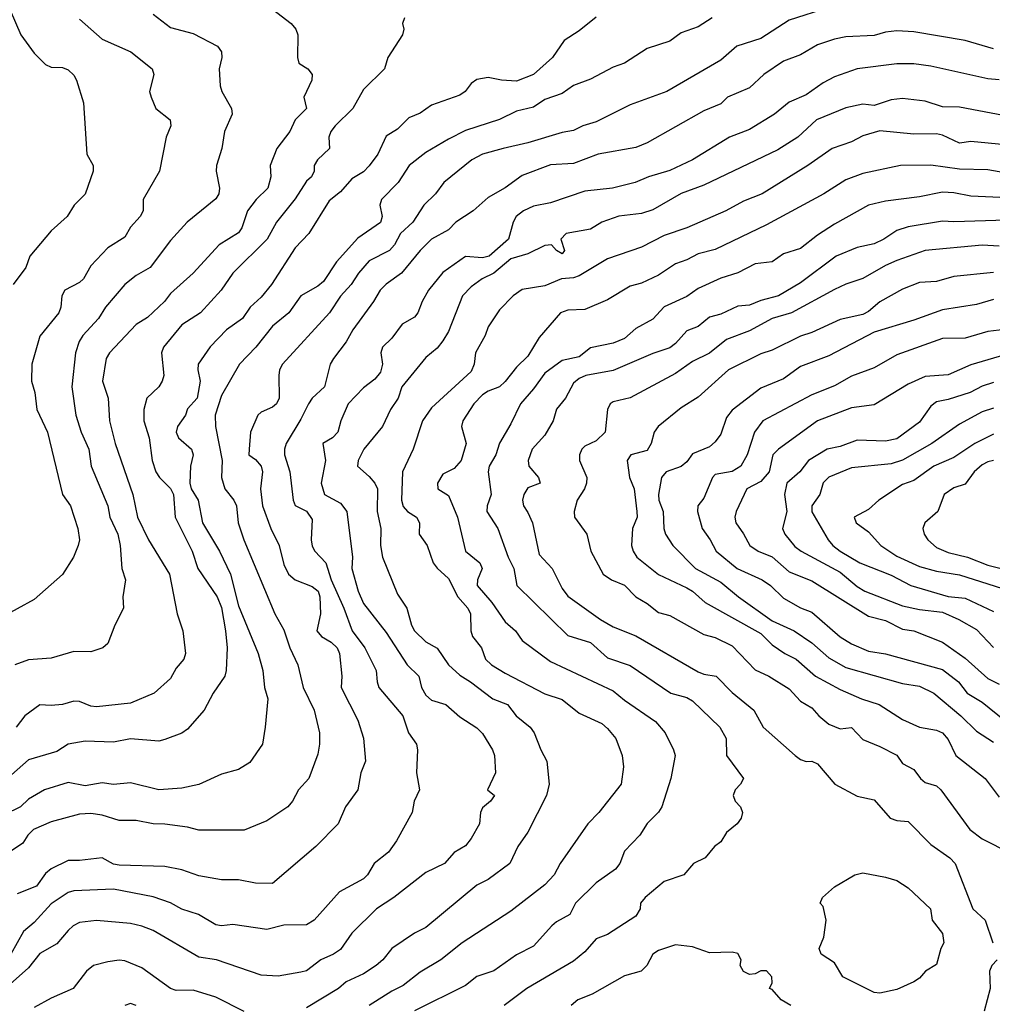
# Model space of a CAD drawing. Header units: metres. Extents: x -51132 to -49532, y -231222 to -229437.
# Tile 14 of 256: x -50944 to -50859, y -231003 to -230916. Entities that reach past the tile are written whole.
import ezdxf

# ---------------------------------------------------------------- set-up
doc = ezdxf.new("R2010")
doc.units = ezdxf.units.M
doc.layers.add('CONTOUR_INDEX', color=1, linetype='Continuous')
doc.layers.add('CONTOUR_INTER', color=3, linetype='Continuous')

msp = doc.modelspace()

# ---------------------------------------------------------------- linework, layer by layer
at = {"layer": 'CONTOUR_INDEX'}
for points, elevation in [([(-50922.08, -230915.495), (-50920.43, -230916.759), (-50920.014, -230917.259), (-50919.841, -230917.759), (-50919.888, -230919.759), (-50919.754, -230920.259), (-50918.965, -230920.759), (-50918.583, -230921.259), (-50918.607, -230921.759), (-50919.331, -230923.259), (-50919.095, -230924.259), (-50920.08, -230925.25), (-50920.556, -230926.259), (-50921.7, -230927.759), (-50922.276, -230929.259), (-50922.221, -230930.259), (-50922.49, -230931.259), (-50923.51, -230932.259), (-50924.275, -230933.259), (-50924.781, -230934.759), (-50925.08, -230935.214), (-50926.771, -230936.259), (-50929.071, -230938.759), (-50931.08, -230940.556), (-50931.608, -230941.259), (-50933.08, -230942.666), (-50934.08, -230943.278), (-50936.431, -230945.759), (-50936.72, -230946.259), (-50937.05, -230948.259), (-50936.552, -230949.759), (-50936.445, -230951.759), (-50935.943, -230953.759), (-50934.384, -230958.259), (-50933.976, -230960.259), (-50933.016, -230962.259), (-50931.158, -230965.259), (-50930.465, -230968.759), (-50929.986, -230970.259), (-50929.747, -230972.259), (-50929.887, -230972.759), (-50930.58, -230973.557), (-50931.08, -230974.467), (-50932.498, -230975.759), (-50934.58, -230976.632), (-50937.58, -230976.948), (-50938.08, -230976.91), (-50939.08, -230976.475), (-50939.58, -230976.468), (-50940.58, -230976.758), (-50941.58, -230976.849), (-50942.58, -230976.775), (-50943.891, -230977.759), (-50944.647, -230978.759)], 65), ([(-50858.58, -230918.98), (-50861.08, -230918.267), (-50865.58, -230917.491), (-50867.08, -230917.415), (-50868.08, -230917.511), (-50869.08, -230917.805), (-50871.58, -230917.929), (-50872.58, -230918.133), (-50874.08, -230918.648), (-50875.58, -230919.522), (-50877.08, -230920.077), (-50878.813, -230921.259), (-50880.08, -230922.42), (-50882.01, -230923.259), (-50882.58, -230923.836), (-50884.08, -230924.443), (-50889.08, -230927.28), (-50890.08, -230927.673), (-50893.401, -230928.259), (-50895.58, -230929.089), (-50897.58, -230929.205), (-50900.08, -230930.14), (-50901.58, -230931.226), (-50903.08, -230932.099), (-50904.397, -230933.259), (-50905.947, -230934.259), (-50906.58, -230934.934), (-50908.08, -230935.768), (-50909.08, -230936.761), (-50910.716, -230938.759), (-50912.08, -230939.727), (-50912.603, -230940.259), (-50913.183, -230941.259), (-50915.012, -230943.759), (-50915.58, -230944.793), (-50916.712, -230946.259), (-50917.004, -230946.759), (-50917.516, -230948.759), (-50918.58, -230949.752), (-50918.911, -230950.259), (-50919.58, -230951.626), (-50920.878, -230953.759), (-50921.037, -230954.259), (-50921.022, -230954.759), (-50920.56, -230956.259), (-50920.25, -230958.759), (-50920.08, -230959.229), (-50919.08, -230959.731), (-50918.58, -230960.445), (-50918.685, -230962.259), (-50918.58, -230962.803), (-50918.367, -230963.259), (-50917.378, -230964.259), (-50916.913, -230965.759), (-50915.784, -230968.259), (-50915.051, -230970.259), (-50913.963, -230971.759), (-50912.951, -230973.759), (-50912.873, -230974.759), (-50912.71, -230975.259), (-50910.616, -230977.759), (-50910.095, -230979.259), (-50909.404, -230980.259), (-50909.315, -230980.759), (-50909.384, -230982.759), (-50909.123, -230984.259), (-50909.591, -230985.259), (-50909.788, -230986.259), (-50911.163, -230988.759), (-50911.864, -230989.759), (-50913.133, -230990.759), (-50913.711, -230991.759), (-50914.08, -230992.124), (-50916.184, -230993.259), (-50918.402, -230995.759), (-50919.08, -230996.159), (-50921.08, -230996.206), (-50922.58, -230996.566), (-50925.58, -230996.143), (-50926.58, -230996.254), (-50927.08, -230996.173), (-50928.604, -230995.259), (-50930.08, -230994.789), (-50931.08, -230994.24), (-50932.58, -230993.711), (-50936.08, -230993.026), (-50939.58, -230993.179), (-50940.08, -230993.328), (-50941.58, -230994.322), (-50943.08, -230995.947), (-50944.026, -230996.759), (-50945.135, -230998.759)], 60), ([(-50856.08, -230932.162), (-50860.58, -230931.981), (-50862.08, -230931.665), (-50863.08, -230931.607), (-50865.08, -230932.042), (-50868.08, -230932.405), (-50869.58, -230932.768), (-50872.58, -230934.428), (-50874.08, -230935.406), (-50875.58, -230936.587), (-50877.08, -230937.063), (-50878.08, -230937.745), (-50879.58, -230937.919), (-50881.08, -230938.715), (-50882.58, -230939.185), (-50884.58, -230940.112), (-50885.58, -230940.821), (-50887.58, -230941.707), (-50888.58, -230942.804), (-50890.08, -230943.631), (-50891.08, -230944.521), (-50892.08, -230944.928), (-50894.08, -230945.333), (-50895.08, -230946.11), (-50896.58, -230946.444), (-50898.08, -230947.564), (-50899.08, -230948.957), (-50900.249, -230950.259), (-50901.08, -230952.015), (-50902.08, -230953.717), (-50902.417, -230954.759), (-50903.011, -230955.759), (-50903.089, -230956.259), (-50902.82, -230958.259), (-50903.183, -230959.259), (-50903.199, -230959.759), (-50902.232, -230961.259), (-50901.333, -230963.759), (-50900.825, -230964.759), (-50900.549, -230966.259), (-50896.08, -230970.662), (-50894.08, -230971.277), (-50892.58, -230972.634), (-50890.58, -230973.33), (-50887.002, -230975.759), (-50885.58, -230976.145), (-50885.08, -230976.443), (-50882.683, -230978.759), (-50882.13, -230979.759), (-50882.09, -230981.259), (-50880.592, -230983.259), (-50880.852, -230983.759), (-50881.339, -230984.259), (-50881.517, -230984.759), (-50881.327, -230985.259), (-50880.853, -230985.759), (-50880.677, -230986.259), (-50880.804, -230986.759), (-50881.139, -230987.259), (-50882.08, -230988.043), (-50882.58, -230988.862), (-50883.153, -230989.259), (-50883.971, -230990.259), (-50885.001, -230990.759), (-50885.84, -230991.759), (-50887.58, -230992.351), (-50889.264, -230993.759), (-50889.67, -230994.259), (-50889.705, -230994.759), (-50890.08, -230995.397), (-50892.58, -230997.024), (-50893.58, -230997.409), (-50894.58, -230998.535), (-50895.58, -230999.363), (-50899.689, -231001.759), (-50901.663, -231003.259)], 55), ([(-50857.58, -230943.702), (-50859.08, -230943.882), (-50861.08, -230944.484), (-50863.08, -230944.521), (-50867.08, -230945.942), (-50869.08, -230947.1), (-50871.08, -230947.837), (-50872.58, -230948.687), (-50874.58, -230949.467), (-50878.9, -230951.759), (-50879.615, -230952.759), (-50880.282, -230954.759), (-50880.83, -230955.759), (-50881.58, -230956.224), (-50883.08, -230956.48), (-50883.325, -230956.759), (-50884.08, -230958.576), (-50884.61, -230959.259), (-50884.658, -230959.759), (-50884.244, -230961.259), (-50883.527, -230962.259), (-50883.004, -230963.259), (-50881.157, -230964.759), (-50878.953, -230965.759), (-50878.224, -230966.259), (-50877.08, -230967.376), (-50875.58, -230968.235), (-50874.58, -230968.615), (-50872.08, -230970.792), (-50871.08, -230971.414), (-50869.58, -230972.06), (-50868.08, -230972.276), (-50863.08, -230973.659), (-50861.642, -230974.759), (-50860.886, -230975.759), (-50859.58, -230976.538), (-50857.58, -230978.165)], 50), ([(-50858.58, -230955.254), (-50859.08, -230955.378), (-50859.58, -230955.636), (-50860.272, -230956.259), (-50861.08, -230957.345), (-50862.08, -230957.67), (-50862.906, -230958.259), (-50863.488, -230959.759), (-50864.62, -230960.759), (-50864.797, -230961.259), (-50864.688, -230961.759), (-50864.364, -230962.259), (-50863.58, -230962.92), (-50862.58, -230963.348), (-50860.862, -230963.759), (-50859.08, -230964.482), (-50855.58, -230965.371)], 45), ([(-50870.794, -230991.759), (-50870.08, -230991.582), (-50868.08, -230991.957), (-50867.08, -230992.269), (-50866.08, -230992.913), (-50864.116, -230994.759), (-50863.968, -230995.759), (-50863.08, -230996.935), (-50862.962, -230997.759), (-50863.224, -230998.259), (-50863.58, -230999.664), (-50864.566, -231000.259), (-50865.08, -231000.851), (-50865.58, -231001.188), (-50867.08, -231001.868), (-50868.58, -231002.197), (-50869.08, -231002.115), (-50871.852, -231000.759), (-50872.58, -230999.524), (-50873.754, -230998.759), (-50873.917, -230998.259), (-50873.505, -230997.259), (-50873.315, -230995.759), (-50873.58, -230994.539), (-50873.83, -230994.259), (-50873.638, -230993.759), (-50872.58, -230992.804), (-50870.794, -230991.759)], 55)]:
    msp.add_lwpolyline(points, dxfattribs=dict(at, elevation=elevation))
at = {"layer": 'CONTOUR_INTER'}
for points, elevation in [([(-50945.744, -230914.259), (-50944.243, -230917.759), (-50943.08, -230919.36), (-50942.08, -230920.357), (-50941.58, -230920.61), (-50940.58, -230920.641), (-50940.08, -230920.851), (-50939.58, -230921.321), (-50939.345, -230921.759), (-50938.739, -230923.759), (-50938.442, -230928.259), (-50937.891, -230929.259), (-50937.873, -230929.759), (-50938.58, -230931.786), (-50939.558, -230932.759), (-50940.165, -230933.759), (-50941.58, -230935.015), (-50943.451, -230937.259), (-50943.814, -230938.259), (-50944.928, -230939.759)], 68), ([(-50873.08, -230915.355), (-50876.58, -230916.459), (-50879.08, -230918.068), (-50881.174, -230918.759), (-50882.58, -230919.991), (-50887.334, -230922.759), (-50890.58, -230923.914), (-50893.58, -230925.434), (-50894.737, -230925.759), (-50895.58, -230926.179), (-50896.58, -230926.35), (-50899.58, -230927.262), (-50901.767, -230927.759), (-50903.58, -230928.284), (-50904.528, -230928.759), (-50906.987, -230930.759), (-50907.726, -230931.759), (-50908.757, -230932.759), (-50909.729, -230934.259), (-50910.793, -230935.259), (-50911.346, -230936.259), (-50911.787, -230936.759), (-50913.58, -230937.678), (-50914.499, -230938.759), (-50915.149, -230939.759), (-50916.08, -230940.779), (-50917.057, -230942.259), (-50921.214, -230946.759), (-50921.468, -230947.259), (-50921.532, -230947.759), (-50921.497, -230949.759), (-50921.734, -230950.259), (-50922.08, -230950.561), (-50923.08, -230951.01), (-50923.364, -230951.259), (-50924.033, -230952.759), (-50924.148, -230954.259), (-50924.165, -230954.759), (-50923.58, -230955.183), (-50923.079, -230955.759), (-50922.975, -230956.259), (-50923.151, -230957.759), (-50922.956, -230959.259), (-50922.228, -230961.259), (-50921.482, -230962.759), (-50921.08, -230964.43), (-50920.659, -230965.259), (-50920.089, -230965.759), (-50918.58, -230966.356), (-50918.073, -230966.759), (-50917.918, -230967.259), (-50917.865, -230968.759), (-50918.174, -230970.259), (-50917.775, -230970.759), (-50916.915, -230971.259), (-50916.396, -230971.759), (-50916.19, -230972.259), (-50915.986, -230974.259), (-50916.044, -230975.259), (-50914.58, -230978.131), (-50914.08, -230979.725), (-50913.89, -230981.759), (-50914.295, -230982.759), (-50914.561, -230984.259), (-50915.66, -230985.759), (-50916.31, -230987.259), (-50918.263, -230989.259), (-50922.08, -230992.535), (-50923.58, -230992.495), (-50925.08, -230992.189), (-50926.58, -230992.199), (-50928.58, -230991.848), (-50930.08, -230991.326), (-50931.58, -230991.023), (-50935.58, -230990.921), (-50936.08, -230990.814), (-50937.08, -230990.261), (-50939.08, -230990.507), (-50940.08, -230990.483), (-50941.58, -230991.24), (-50942.08, -230991.634), (-50942.871, -230992.759), (-50944.58, -230993.421)], 61), ([(-50893.58, -230916.203), (-50895.08, -230917.404), (-50896.398, -230918.259), (-50897.407, -230919.759), (-50899.08, -230921.255), (-50900.58, -230921.84), (-50901.899, -230921.759), (-50903.08, -230921.513), (-50904.08, -230921.692), (-50904.58, -230922.037), (-50905.109, -230922.759), (-50905.58, -230923.059), (-50908.08, -230923.94), (-50909.08, -230924.646), (-50910.08, -230925.083), (-50911.08, -230926.069), (-50912.08, -230926.694), (-50912.816, -230928.259), (-50913.58, -230929.304), (-50914.08, -230929.814), (-50915.08, -230930.453), (-50916.08, -230931.597), (-50917.08, -230932.394), (-50918.874, -230935.259), (-50920.08, -230936.516), (-50922.163, -230939.759), (-50923.08, -230940.863), (-50924.062, -230941.759), (-50924.726, -230942.759), (-50926.135, -230943.759), (-50927.58, -230945.257), (-50928.631, -230946.759), (-50928.661, -230947.259), (-50928.465, -230948.259), (-50928.73, -230949.759), (-50929.58, -230950.713), (-50929.733, -230951.259), (-50930.443, -230952.259), (-50930.572, -230952.759), (-50930.375, -230953.259), (-50929.218, -230954.259), (-50929.079, -230954.759), (-50929.315, -230955.759), (-50929.352, -230957.259), (-50929.237, -230957.759), (-50928.615, -230958.759), (-50928.25, -230960.759), (-50926.746, -230963.259), (-50925.785, -230965.259), (-50925.08, -230968.055), (-50923.345, -230972.259), (-50922.948, -230973.759), (-50922.801, -230975.259), (-50922.491, -230976.259), (-50922.727, -230978.759), (-50922.969, -230980.259), (-50924.08, -230981.875), (-50925.08, -230982.489), (-50926.58, -230982.879), (-50928.58, -230983.802), (-50930.08, -230984.133), (-50932.08, -230984.265), (-50934.58, -230983.656), (-50936.08, -230983.804), (-50937.08, -230983.664), (-50938.58, -230983.922), (-50940.08, -230983.622), (-50942.161, -230984.259), (-50943.58, -230985.086), (-50944.284, -230985.759), (-50947.08, -230987.109)], 63), ([(-50939.08, -230916.385), (-50937.08, -230918.129), (-50934.553, -230919.259), (-50932.682, -230920.759), (-50932.525, -230921.259), (-50932.915, -230922.759), (-50932.769, -230923.259), (-50932.353, -230924.259), (-50931.093, -230925.259), (-50931.043, -230925.759), (-50931.439, -230926.759), (-50932.049, -230929.759), (-50933.472, -230932.259), (-50933.482, -230933.259), (-50933.733, -230933.759), (-50934.58, -230934.706), (-50935.08, -230935.584), (-50936.58, -230936.517), (-50938.08, -230938.098), (-50938.72, -230939.259), (-50939.08, -230939.571), (-50940.383, -230940.259), (-50940.648, -230940.759), (-50940.72, -230941.759), (-50940.893, -230942.259), (-50942.58, -230944.317), (-50943.278, -230946.759), (-50943.323, -230948.259), (-50943.023, -230949.259), (-50942.832, -230950.759), (-50941.91, -230952.759), (-50940.58, -230958.253), (-50939.866, -230959.259), (-50939.232, -230961.259), (-50939.079, -230962.259), (-50939.199, -230962.759), (-50939.623, -230963.759), (-50940.58, -230965.289), (-50943.08, -230967.489), (-50946.08, -230969.133)], 67), ([(-50910.461, -230916.259), (-50910.642, -230916.759), (-50910.528, -230917.259), (-50910.617, -230917.759), (-50911.93, -230919.759), (-50912.224, -230920.759), (-50914.08, -230922.576), (-50915.017, -230924.259), (-50916.564, -230925.759), (-50916.932, -230926.259), (-50917.108, -230926.759), (-50917.049, -230927.759), (-50918.108, -230928.759), (-50918.412, -230929.259), (-50918.418, -230929.759), (-50918.645, -230930.259), (-50919.08, -230930.639), (-50920.08, -230932.205), (-50921.732, -230934.259), (-50922.545, -230935.759), (-50925.564, -230938.759), (-50926.613, -230940.259), (-50928.424, -230942.259), (-50930.08, -230943.292), (-50931.684, -230945.259), (-50931.845, -230945.759), (-50931.658, -230947.759), (-50931.787, -230948.259), (-50932.087, -230948.759), (-50933.143, -230949.759), (-50933.41, -230950.759), (-50933.427, -230951.759), (-50932.952, -230953.259), (-50932.67, -230955.259), (-50932.35, -230956.259), (-50932.033, -230956.759), (-50931.08, -230957.726), (-50930.809, -230958.259), (-50930.659, -230960.259), (-50929.146, -230963.259), (-50928.662, -230964.759), (-50926.944, -230967.259), (-50926.58, -230968.198), (-50926.233, -230970.259), (-50926.088, -230971.759), (-50926.151, -230973.759), (-50926.28, -230974.259), (-50927.308, -230975.759), (-50928.105, -230977.259), (-50929.58, -230978.919), (-50930.08, -230979.271), (-50931.58, -230979.836), (-50932.08, -230979.982), (-50934.58, -230979.789), (-50936.08, -230980.072), (-50938.58, -230979.981), (-50940.08, -230980.238), (-50941.08, -230980.896), (-50943.58, -230981.614), (-50945.58, -230983.388)], 64), ([(-50883.362, -230916.259), (-50884.58, -230917.045), (-50886.08, -230917.581), (-50887.08, -230918.319), (-50889.08, -230918.965), (-50891.08, -230920.252), (-50892.08, -230920.617), (-50894.08, -230921.674), (-50895.58, -230922.232), (-50896.58, -230922.928), (-50898.08, -230923.467), (-50899.08, -230924.131), (-50900.58, -230924.482), (-50902.08, -230925.222), (-50905.08, -230926.185), (-50906.58, -230926.945), (-50908.58, -230928.112), (-50910.037, -230929.259), (-50911.002, -230930.759), (-50912.495, -230932.259), (-50912.621, -230932.759), (-50912.436, -230933.759), (-50912.58, -230934.301), (-50914.58, -230935.673), (-50916.435, -230937.759), (-50917.58, -230939.489), (-50918.08, -230939.909), (-50919.58, -230940.746), (-50920.647, -230942.259), (-50922.08, -230943.435), (-50923.552, -230945.259), (-50924.994, -230946.759), (-50926.58, -230949.535), (-50927.118, -230951.259), (-50927.111, -230952.259), (-50926.521, -230955.259), (-50926.571, -230956.759), (-50926.271, -230957.759), (-50925.475, -230958.759), (-50925.256, -230959.259), (-50925.097, -230960.759), (-50924.6, -230962.259), (-50921.862, -230968.759), (-50921.08, -230970.173), (-50920.568, -230971.759), (-50919.847, -230973.259), (-50919.381, -230975.259), (-50918.405, -230977.259), (-50917.942, -230979.259), (-50917.943, -230980.259), (-50918.08, -230981.118), (-50918.896, -230983.259), (-50919.779, -230984.259), (-50920.315, -230985.259), (-50920.727, -230985.759), (-50922.58, -230987.003), (-50924.58, -230987.824), (-50928.58, -230987.812), (-50929.58, -230987.574), (-50931.58, -230987.295), (-50932.58, -230987.278), (-50934.08, -230986.972), (-50935.58, -230986.986), (-50937.08, -230986.501), (-50938.08, -230986.354), (-50939.08, -230986.424), (-50941.58, -230987.085), (-50943.142, -230987.759), (-50943.646, -230988.259), (-50944.08, -230988.977), (-50945.24, -230989.759)], 62), ([(-50932.58, -230915.935), (-50931.08, -230917.1), (-50929.08, -230917.635), (-50926.939, -230918.759), (-50926.588, -230919.259), (-50926.536, -230919.759), (-50926.78, -230920.759), (-50926.687, -230922.259), (-50926.557, -230922.759), (-50925.693, -230924.259), (-50925.623, -230924.759), (-50926.31, -230926.259), (-50926.558, -230927.759), (-50927.005, -230929.259), (-50927.033, -230929.759), (-50926.749, -230931.259), (-50926.817, -230931.759), (-50927.08, -230932.217), (-50929.588, -230934.259), (-50931.08, -230935.888), (-50932.846, -230938.259), (-50934.08, -230938.954), (-50935.089, -230939.759), (-50936.796, -230941.759), (-50937.396, -230942.759), (-50938.789, -230944.259), (-50939.102, -230944.759), (-50939.433, -230945.759), (-50939.744, -230948.759), (-50939.415, -230951.259), (-50938.944, -230952.759), (-50938.254, -230954.259), (-50938.045, -230955.759), (-50936.588, -230959.259), (-50936.424, -230960.259), (-50935.699, -230961.759), (-50935.493, -230962.759), (-50935.363, -230964.759), (-50935.024, -230965.759), (-50935.265, -230967.259), (-50935.195, -230968.259), (-50935.962, -230969.759), (-50936.58, -230971.377), (-50937.033, -230971.759), (-50938.08, -230972.101), (-50939.58, -230972.077), (-50941.58, -230972.665), (-50943.58, -230972.826), (-50944.78, -230973.259)], 66), ([(-50858.08, -230921.724), (-50859.08, -230921.629), (-50864.08, -230920.512), (-50865.58, -230920.32), (-50867.08, -230920.317), (-50870.58, -230920.755), (-50872.58, -230921.469), (-50873.58, -230921.994), (-50875.08, -230923.034), (-50876.58, -230923.678), (-50877.867, -230924.759), (-50880.08, -230926.092), (-50881.82, -230926.759), (-50885.074, -230928.759), (-50887.08, -230929.701), (-50888.955, -230930.259), (-50890.148, -230930.759), (-50892.147, -230931.259), (-50894.58, -230931.526), (-50897.58, -230932.556), (-50899.08, -230932.857), (-50899.971, -230933.259), (-50900.615, -230933.759), (-50900.887, -230934.259), (-50901.291, -230935.759), (-50903.007, -230937.259), (-50903.58, -230937.398), (-50905.08, -230937.289), (-50907.08, -230938.694), (-50908.335, -230940.259), (-50908.907, -230941.259), (-50909.272, -230942.259), (-50909.58, -230942.615), (-50910.654, -230943.259), (-50911.58, -230944.477), (-50912.402, -230945.259), (-50912.55, -230945.759), (-50912.394, -230946.759), (-50912.58, -230947.48), (-50913.08, -230948.098), (-50914.08, -230948.867), (-50915.425, -230950.259), (-50916.076, -230951.759), (-50916.326, -230952.759), (-50916.8, -230953.259), (-50917.635, -230953.759), (-50917.42, -230955.259), (-50917.782, -230957.259), (-50917.508, -230958.259), (-50916.08, -230959.024), (-50915.544, -230959.759), (-50915.044, -230963.759), (-50915.093, -230964.759), (-50914.537, -230966.759), (-50914.08, -230967.861), (-50912.08, -230970.405), (-50910.219, -230973.259), (-50909.181, -230974.259), (-50908.968, -230975.259), (-50908.58, -230975.938), (-50908.08, -230976.359), (-50906.815, -230976.759), (-50905.58, -230977.85), (-50904.08, -230978.805), (-50903.58, -230979.318), (-50902.697, -230980.759), (-50902.531, -230981.259), (-50902.437, -230982.759), (-50903.141, -230984.259), (-50902.532, -230984.759), (-50902.894, -230985.259), (-50903.58, -230985.869), (-50903.767, -230986.259), (-50903.846, -230987.259), (-50904.58, -230988.565), (-50905.08, -230989.199), (-50906.08, -230989.806), (-50906.94, -230990.759), (-50908.58, -230991.56), (-50911.396, -230993.759), (-50912.91, -230994.759), (-50915.08, -230996.901), (-50916.08, -230998.328), (-50916.708, -230998.759), (-50917.821, -230999.259), (-50919.08, -231000.222), (-50919.58, -231000.336), (-50921.58, -231000.686), (-50923.08, -231000.609), (-50927.029, -230999.259), (-50928.58, -230999.007), (-50932.58, -230996.671), (-50933.58, -230996.292), (-50934.58, -230996.043), (-50937.58, -230995.782), (-50939.08, -230995.971), (-50939.632, -230996.259), (-50940.08, -230996.673), (-50941.08, -230997.849), (-50942.58, -230998.7), (-50943.58, -230999.954), (-50947.08, -231003.029)], 59), ([(-50857.08, -230924.983), (-50861.58, -230924.138), (-50863.08, -230924.093), (-50864.58, -230923.603), (-50866.58, -230923.377), (-50867.58, -230923.488), (-50869.08, -230923.982), (-50870.08, -230923.877), (-50871.58, -230924.185), (-50874.163, -230925.259), (-50875.805, -230926.759), (-50877.58, -230927.902), (-50884.08, -230930.987), (-50886.08, -230931.744), (-50888.58, -230933.171), (-50889.58, -230933.496), (-50891.58, -230933.736), (-50893.06, -230934.259), (-50894.08, -230934.879), (-50896.205, -230935.259), (-50896.672, -230935.759), (-50896.368, -230936.759), (-50896.58, -230937.043), (-50897.071, -230936.759), (-50897.492, -230936.259), (-50898.08, -230936.325), (-50899.58, -230937.063), (-50901.08, -230937.504), (-50902.58, -230938.762), (-50903.627, -230939.259), (-50904.58, -230939.96), (-50905.34, -230940.759), (-50906.58, -230943.895), (-50907.08, -230944.726), (-50907.58, -230945.356), (-50908.58, -230946.188), (-50910.68, -230948.759), (-50911.003, -230949.759), (-50911.702, -230950.759), (-50912.399, -230952.259), (-50914.028, -230954.259), (-50914.539, -230955.259), (-50914.583, -230955.759), (-50913.58, -230956.664), (-50913.068, -230957.259), (-50912.842, -230957.759), (-50912.869, -230959.759), (-50912.543, -230961.259), (-50912.555, -230962.759), (-50912.394, -230963.759), (-50911.08, -230967.034), (-50910.264, -230968.259), (-50909.848, -230969.759), (-50909.563, -230970.259), (-50908.58, -230971.234), (-50907.58, -230971.787), (-50906.569, -230973.259), (-50905.58, -230974.183), (-50904.638, -230974.759), (-50902.683, -230976.259), (-50901.385, -230976.759), (-50900.614, -230977.759), (-50899.395, -230978.759), (-50899.027, -230979.259), (-50898.457, -230980.759), (-50897.925, -230981.759), (-50897.725, -230983.759), (-50897.949, -230984.759), (-50899.58, -230987.988), (-50900.484, -230989.259), (-50901.176, -230990.759), (-50903.08, -230992.179), (-50904.08, -230992.666), (-50908.58, -230996.407), (-50909.58, -230996.89), (-50911.579, -230998.259), (-50912.353, -230999.259), (-50912.945, -230999.759), (-50914.08, -231000.495), (-50915.58, -231001.2), (-50916.269, -231001.759), (-50919.08, -231003.469)], 58), ([(-50855.08, -230927.687), (-50860.58, -230927.141), (-50861.58, -230927.308), (-50863.08, -230926.586), (-50863.58, -230926.483), (-50865.58, -230926.496), (-50868.58, -230926.227), (-50870.08, -230926.641), (-50871.08, -230927.188), (-50872.771, -230927.759), (-50874.926, -230929.259), (-50878.961, -230931.759), (-50880.58, -230932.404), (-50882.139, -230933.259), (-50885.58, -230934.758), (-50887.58, -230935.425), (-50889.58, -230936.45), (-50892.58, -230937.498), (-50895.08, -230938.997), (-50895.58, -230939.175), (-50896.616, -230939.259), (-50898.08, -230939.88), (-50900.08, -230940.2), (-50900.877, -230940.759), (-50902.08, -230941.988), (-50903.08, -230943.49), (-50903.354, -230944.259), (-50904.203, -230945.759), (-50904.305, -230946.759), (-50904.58, -230947.429), (-50908.08, -230950.618), (-50908.872, -230951.759), (-50909.688, -230954.259), (-50910.629, -230956.259), (-50910.726, -230958.759), (-50910.58, -230959.311), (-50910.18, -230959.759), (-50909.387, -230960.259), (-50909.147, -230960.759), (-50909.176, -230961.759), (-50908.46, -230962.759), (-50907.933, -230964.259), (-50907.58, -230964.741), (-50906.58, -230965.652), (-50905.749, -230967.259), (-50904.87, -230968.259), (-50904.635, -230968.759), (-50904.621, -230970.259), (-50904.476, -230970.759), (-50903.661, -230971.759), (-50903.327, -230972.759), (-50902.792, -230973.259), (-50901.58, -230974.004), (-50898.08, -230975.799), (-50896.58, -230976.307), (-50895.08, -230977.515), (-50893.08, -230978.432), (-50892.58, -230978.86), (-50891.846, -230979.759), (-50891.275, -230981.259), (-50891.156, -230982.259), (-50891.372, -230983.759), (-50893.344, -230986.259), (-50894.294, -230987.259), (-50896.742, -230990.759), (-50897.268, -230991.759), (-50898.08, -230992.635), (-50901.08, -230994.96), (-50905.383, -230997.759), (-50907.258, -230999.259), (-50909.08, -231000.323), (-50910.58, -231001.523), (-50911.58, -231002.002), (-50913.58, -231003.28)], 57), ([(-50857.58, -230929.911), (-50859.08, -230929.645), (-50861.58, -230929.595), (-50864.08, -230929.226), (-50866.78, -230929.259), (-50870.08, -230929.984), (-50871.58, -230930.536), (-50873.507, -230931.759), (-50878.58, -230934.5), (-50883.08, -230936.673), (-50884.58, -230937.064), (-50885.58, -230937.589), (-50886.58, -230937.921), (-50888.08, -230938.941), (-50889.58, -230939.638), (-50890.58, -230939.889), (-50892.58, -230941.096), (-50894.58, -230941.942), (-50896.08, -230942.001), (-50896.703, -230942.259), (-50898.58, -230944.41), (-50899.58, -230946.074), (-50900.58, -230947.046), (-50901.58, -230948.292), (-50902.08, -230948.761), (-50903.08, -230949.149), (-50903.58, -230949.48), (-50904.348, -230950.259), (-50905.326, -230951.759), (-50905.441, -230952.259), (-50905.031, -230953.759), (-50905.478, -230955.259), (-50906.08, -230955.975), (-50907.08, -230956.447), (-50907.535, -230957.259), (-50907.514, -230957.759), (-50906.58, -230958.354), (-50905.777, -230960.259), (-50905.094, -230963.259), (-50903.812, -230964.259), (-50903.619, -230964.759), (-50904.03, -230965.759), (-50904.05, -230966.259), (-50902.751, -230967.759), (-50901.58, -230969.481), (-50900.666, -230970.259), (-50900.08, -230971.127), (-50897.58, -230972.973), (-50892.08, -230975.556), (-50891.08, -230976.384), (-50888.335, -230978.259), (-50887.487, -230979.259), (-50886.749, -230980.759), (-50886.62, -230981.259), (-50887.005, -230983.259), (-50887.794, -230985.759), (-50888.08, -230986.228), (-50889.08, -230987.241), (-50889.724, -230988.259), (-50891.08, -230989.683), (-50891.476, -230990.759), (-50891.859, -230991.259), (-50893.58, -230992.473), (-50895.378, -230994.259), (-50895.898, -230995.259), (-50897.08, -230995.904), (-50897.491, -230996.259), (-50899.08, -230998.048), (-50900.58, -230998.814), (-50902.58, -231000.225), (-50904.08, -231000.726), (-50905.08, -231001.506), (-50909.58, -231003.749)], 56), ([(-50855.58, -230934.022), (-50862.08, -230934.234), (-50863.08, -230934.172), (-50866.08, -230934.664), (-50867.08, -230934.992), (-50868.224, -230935.759), (-50869.08, -230936.162), (-50870.58, -230936.481), (-50872.438, -230937.259), (-50875.58, -230939.592), (-50877.515, -230940.759), (-50879.08, -230941.167), (-50880.08, -230941.58), (-50881.08, -230941.674), (-50882.58, -230942.365), (-50883.58, -230942.628), (-50884.58, -230943.442), (-50885.58, -230943.841), (-50886.58, -230944.943), (-50887.08, -230945.32), (-50888.58, -230945.821), (-50892.08, -230947.336), (-50894.487, -230947.759), (-50895.08, -230948.021), (-50895.58, -230948.45), (-50896.282, -230949.759), (-50897.08, -230950.72), (-50897.361, -230951.759), (-50898.08, -230953.02), (-50899.219, -230954.259), (-50899.571, -230955.259), (-50899.512, -230955.759), (-50898.664, -230956.759), (-50898.517, -230957.259), (-50899.58, -230957.667), (-50899.93, -230958.259), (-50900.061, -230958.759), (-50899.982, -230959.259), (-50899.58, -230959.837), (-50899.179, -230960.759), (-50898.58, -230963.529), (-50897.439, -230964.759), (-50896.58, -230966.532), (-50896.08, -230967.214), (-50893.201, -230969.259), (-50892.08, -230969.911), (-50890.08, -230970.692), (-50884.58, -230973.888), (-50884.08, -230974.091), (-50882.994, -230974.259), (-50881.58, -230975.693), (-50879.687, -230977.259), (-50878.87, -230978.759), (-50876.032, -230981.259), (-50875.58, -230981.596), (-50875.08, -230981.761), (-50874.58, -230981.749), (-50874.08, -230981.987), (-50872.552, -230983.759), (-50870.58, -230984.815), (-50869.08, -230985.157), (-50867.661, -230986.759), (-50867.08, -230986.966), (-50866.08, -230987.067), (-50864.08, -230989.075), (-50862.415, -230990.259), (-50861.956, -230990.759), (-50860.405, -230994.759), (-50859.306, -230995.759), (-50858.623, -230997.759)], 54), ([(-50858.08, -230936.364), (-50859.58, -230936.284), (-50864.58, -230936.752), (-50867.08, -230937.646), (-50868.08, -230938.083), (-50870.08, -230939.232), (-50871.58, -230939.728), (-50872.58, -230940.206), (-50876.38, -230942.259), (-50878.08, -230942.744), (-50880.08, -230943.829), (-50882.08, -230944.604), (-50883.58, -230945.803), (-50885.08, -230946.525), (-50886.58, -230947.589), (-50890.58, -230949.747), (-50892.08, -230950.077), (-50892.347, -230950.259), (-50892.586, -230950.759), (-50892.773, -230952.759), (-50893.58, -230953.518), (-50894.58, -230954.005), (-50894.843, -230954.259), (-50895.046, -230954.759), (-50895.052, -230955.259), (-50894.402, -230956.759), (-50894.428, -230957.259), (-50894.586, -230957.759), (-50895.237, -230958.759), (-50895.521, -230959.759), (-50895.484, -230960.259), (-50894.39, -230961.759), (-50894.04, -230963.259), (-50892.957, -230965.259), (-50892.228, -230965.759), (-50891.08, -230966.233), (-50890.08, -230967.272), (-50889.08, -230967.851), (-50888.08, -230968.646), (-50887.08, -230968.918), (-50884.08, -230970.589), (-50883.08, -230970.843), (-50881.58, -230971.582), (-50879.58, -230973.712), (-50878.364, -230974.259), (-50876.58, -230975.375), (-50875.58, -230976.456), (-50874.58, -230977.043), (-50873.965, -230977.759), (-50873.08, -230978.493), (-50872.08, -230978.892), (-50871.08, -230978.781), (-50870.08, -230979.85), (-50868.58, -230980.445), (-50867.08, -230981.227), (-50866.58, -230981.963), (-50865.58, -230982.493), (-50865.009, -230983.259), (-50864.58, -230983.615), (-50863.58, -230983.932), (-50863.205, -230984.259), (-50860.645, -230987.759), (-50859.58, -230988.587), (-50857.08, -230989.852)], 53), ([(-50858.58, -230938.683), (-50862.08, -230939.038), (-50863.58, -230939.481), (-50865.08, -230939.588), (-50866.58, -230940.177), (-50868.58, -230941.286), (-50869.58, -230942.134), (-50870.08, -230942.395), (-50872.08, -230942.841), (-50874.58, -230943.994), (-50875.58, -230944.314), (-50878.08, -230945.547), (-50879.08, -230945.866), (-50881.918, -230947.259), (-50884.58, -230949.686), (-50886.08, -230950.627), (-50888.112, -230952.259), (-50888.45, -230952.759), (-50888.719, -230953.759), (-50889.08, -230954.363), (-50890.521, -230954.759), (-50890.852, -230955.259), (-50890.648, -230956.759), (-50890.228, -230957.759), (-50889.986, -230959.759), (-50889.968, -230960.259), (-50890.376, -230961.259), (-50890.448, -230962.759), (-50890.317, -230963.259), (-50889.996, -230963.759), (-50888.08, -230965.294), (-50885.58, -230966.464), (-50885.08, -230966.754), (-50883.965, -230967.759), (-50879.08, -230970.492), (-50878.08, -230971.484), (-50876.968, -230972.259), (-50875.966, -230972.759), (-50874.258, -230974.259), (-50872.08, -230975.446), (-50870.192, -230976.259), (-50868.651, -230976.759), (-50866.58, -230978.085), (-50865.08, -230978.757), (-50863.58, -230979.002), (-50863.08, -230979.254), (-50862.58, -230979.835), (-50861.906, -230981.259), (-50859.319, -230983.259), (-50858.08, -230984.926)], 52), ([(-50858.58, -230941.066), (-50860.08, -230941.516), (-50863.08, -230941.971), (-50865.58, -230942.904), (-50869.08, -230943.959), (-50873.08, -230946.035), (-50875.58, -230946.987), (-50877.08, -230948.069), (-50879.08, -230948.884), (-50881.58, -230950.82), (-50882.08, -230951.478), (-50882.58, -230952.937), (-50883.08, -230953.627), (-50883.58, -230954.048), (-50885.08, -230954.667), (-50885.58, -230955.383), (-50886.08, -230955.793), (-50887.42, -230956.259), (-50887.818, -230956.759), (-50888.076, -230958.259), (-50888.039, -230958.759), (-50887.656, -230959.759), (-50887.62, -230961.259), (-50887.461, -230961.759), (-50886.828, -230962.759), (-50884.825, -230964.759), (-50882.58, -230965.978), (-50881.042, -230967.259), (-50878.08, -230969.368), (-50876.135, -230970.259), (-50874.58, -230971.334), (-50873.08, -230972.651), (-50871.58, -230973.505), (-50866.58, -230974.911), (-50865.08, -230975.152), (-50863.826, -230975.759), (-50861.444, -230977.759), (-50860.08, -230979.092), (-50858.58, -230980.061)], 51), ([(-50856.58, -230945.656), (-50860.58, -230946.835), (-50862.58, -230947.696), (-50864.58, -230947.845), (-50866.08, -230948.543), (-50869.08, -230950.339), (-50871.08, -230950.629), (-50874.08, -230951.774), (-50877.497, -230954.259), (-50878.02, -230954.759), (-50878.321, -230956.259), (-50879.08, -230957.106), (-50880.302, -230957.759), (-50881.231, -230959.759), (-50881.364, -230960.259), (-50881.27, -230960.759), (-50880.58, -230961.715), (-50880.033, -230962.759), (-50879.306, -230963.259), (-50878.08, -230963.734), (-50876.58, -230965.078), (-50874.58, -230965.853), (-50869.58, -230968.959), (-50868.08, -230969.345), (-50866.58, -230970.109), (-50865.58, -230970.27), (-50863.071, -230971.259), (-50861.08, -230972.662), (-50859.08, -230974.468), (-50858.08, -230974.949)], 49), ([(-50858.58, -230948.39), (-50859.58, -230948.712), (-50860.615, -230949.259), (-50862.58, -230949.895), (-50863.58, -230950.076), (-50864.08, -230950.459), (-50865.08, -230951.866), (-50867.08, -230953.344), (-50868.08, -230953.552), (-50870.58, -230953.48), (-50872.08, -230954.031), (-50873.232, -230954.259), (-50874.855, -230955.259), (-50875.642, -230956.259), (-50876.786, -230957.259), (-50876.972, -230958.259), (-50876.783, -230959.759), (-50877.146, -230961.259), (-50876.95, -230961.759), (-50876.08, -230962.836), (-50875.506, -230963.259), (-50872.08, -230965.097), (-50870.58, -230966.36), (-50869.905, -230966.759), (-50866.58, -230968.066), (-50865.08, -230968.385), (-50863.08, -230968.612), (-50861.614, -230969.259), (-50860.08, -230970.148), (-50858.58, -230971.727)], 48), ([(-50858.58, -230950.649), (-50859.58, -230950.969), (-50861.58, -230952.062), (-50863.996, -230953.759), (-50866.58, -230955.241), (-50867.58, -230955.562), (-50871.08, -230955.917), (-50873.08, -230956.719), (-50873.58, -230957.221), (-50873.859, -230958.259), (-50874.575, -230959.259), (-50874.58, -230959.785), (-50873.123, -230962.259), (-50872.734, -230962.759), (-50872.08, -230963.255), (-50870.358, -230964.259), (-50867.58, -230965.367), (-50865.868, -230966.259), (-50862.58, -230967.24), (-50861.08, -230967.373), (-50858.58, -230968.561)], 47), ([(-50858.58, -230952.93), (-50860.219, -230953.759), (-50862.08, -230954.992), (-50863.842, -230955.759), (-50865.58, -230957.019), (-50866.58, -230957.363), (-50868.668, -230958.759), (-50869.58, -230959.578), (-50870.849, -230960.259), (-50870.663, -230960.759), (-50869.58, -230961.528), (-50868.503, -230962.759), (-50867.08, -230963.692), (-50865.08, -230964.596), (-50863.58, -230965.019), (-50861.58, -230965.325), (-50856.58, -230966.905)], 46), ([(-50876.416, -231003.259), (-50877.27, -231002.759), (-50878.08, -231001.855), (-50878.319, -231001.759), (-50878.08, -231001.283), (-50878.094, -231000.759), (-50878.58, -231000.23), (-50879.08, -231000.229), (-50879.58, -231000.476), (-50880.08, -231000.529), (-50880.58, -231000.284), (-50880.887, -230999.759), (-50880.795, -230999.259), (-50881.08, -230998.694), (-50881.58, -230998.574), (-50883.58, -230998.618), (-50885.08, -230998.099), (-50886.58, -230997.921), (-50888.08, -230998.424), (-50888.58, -230998.755), (-50889.108, -230999.759), (-50889.611, -231000.259), (-50891.08, -231000.662), (-50893.923, -231002.259), (-50895.173, -231002.759), (-50895.788, -231003.259)], 54), ([(-50924.58, -231003.805), (-50927.08, -231002.542), (-50929.08, -231001.917), (-50930.58, -231001.944), (-50931.08, -231001.786), (-50933.58, -230999.961), (-50935.08, -230999.34), (-50935.58, -230999.286), (-50936.58, -230999.43), (-50937.845, -230999.759), (-50938.466, -231000.259), (-50939.645, -231001.759), (-50941.58, -231002.62), (-50943.08, -231003.453)], 58), ([(-50858.262, -230999.259), (-50858.728, -230999.759), (-50858.927, -231000.259), (-50858.872, -231001.759), (-50859.386, -231003.759)], 54), ([(-50934.08, -231003.257), (-50934.58, -231003.105), (-50935.08, -231003.258)], 57)]:
    msp.add_lwpolyline(points, dxfattribs=dict(at, elevation=elevation))

doc.saveas('drawing.dxf')
